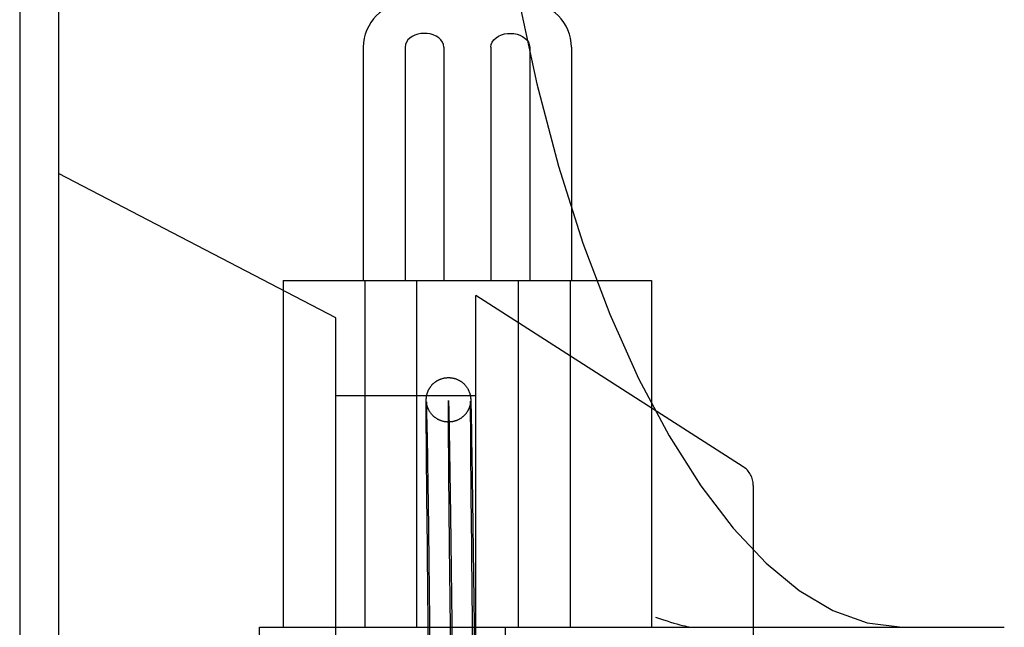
# Model space of a CAD drawing. Header units: inches. Extents: x 0 to 215, y 0 to 139.
# Tile 103 of 115: x 127.994 to 128.437, y 52.049 to 52.323. Entities that reach past the tile are written whole.
import ezdxf

# ---------------------------------------------------------------- set-up
doc = ezdxf.new("R2010")
doc.units = ezdxf.units.IN
doc.header["$LTSCALE"] = 11.804375
doc.header["$MEASUREMENT"] = 0
doc.linetypes.add('HIDDEN', pattern=[0.2, 0.1, -0.1])
doc.layers.add('DEFAULT_2', color=8, linetype='HIDDEN')

msp = doc.modelspace()

# ---------------------------------------------------------------- linework, layer by layer
at = {"layer": 'DEFAULT_2', "color": 8, "linetype": 'HIDDEN'}
for p, q in [((128.011018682, 54.8289551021), (128.011018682, 49.3284511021)), ((127.993518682, 52.3467792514), (127.993518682, 51.3767792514)), ((128.148330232, 52.31052925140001), (128.148330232, 52.2055292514)), ((128.1671228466, 52.31052925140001), (128.1671228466, 52.2055292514)), ((128.1845868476, 52.31052925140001), (128.1845868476, 52.2055292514)), ((128.2058236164, 52.31052925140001), (128.2058236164, 52.2055292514)), ((128.2232876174, 52.31052925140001), (128.2232876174, 52.2055292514)), ((128.242080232, 52.31052925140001), (128.242080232, 52.2055292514)), ((128.136018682, 52.1886561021), (128.011018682, 52.2536561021)), ((128.112205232, 52.2055292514), (128.112205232, 52.0492792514)), ((128.1122175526, 52.2055292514), (128.2781929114, 52.2055292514)), ((128.1489704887, 52.2055292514), (128.1489704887, 52.0492792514)), ((128.1722636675, 52.2055292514), (128.1722636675, 52.0492792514)), ((128.2181467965, 52.2055292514), (128.2181467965, 52.0492792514)), ((128.2414399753, 52.2055292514), (128.2414399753, 52.0492792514)), ((128.278205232, 52.2055292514), (128.278205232, 52.0492792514)), ((128.199018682, 51.9586561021), (128.199018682, 52.1986561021)), ((128.3194092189, 52.1216061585), (128.199018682, 52.1986561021)), ((128.136018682, 51.9686561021), (128.136018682, 52.1886561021)), ((128.136018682, 52.1536561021), (128.199018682, 52.1536561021)), ((128.1766806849, 52.1516668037), (128.1766853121, 52.1518173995)), ((128.1766853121, 52.1518173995), (128.1766887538, 52.1519115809)), ((128.1766887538, 52.1519115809), (128.176692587, 52.1520032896)), ((128.176692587, 52.1520032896), (128.1766969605, 52.1520950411)), ((128.1766969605, 52.1520950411), (128.1767020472, 52.1521888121)), ((128.1767020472, 52.1521888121), (128.1767079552, 52.1522847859)), ((128.1767079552, 52.1522847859), (128.1767146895, 52.1523816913)), ((128.1966411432, 52.1528341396), (128.1966517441, 52.15274008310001)), ((128.1966517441, 52.15274008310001), (128.1966610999, 52.152650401)), ((128.1966610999, 52.152650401), (128.1966695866, 52.1525624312)), ((128.1966695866, 52.1525624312), (128.1966773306, 52.1524754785)), ((128.1966773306, 52.1524754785), (128.196684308, 52.1523905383)), ((128.196684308, 52.1523905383), (128.1966907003, 52.15230617)), ((128.1966907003, 52.15230617), (128.1966966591, 52.1522208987)), ((128.1966966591, 52.1522208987), (128.1967023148, 52.1521331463)), ((128.1967023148, 52.1521331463), (128.196707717, 52.1520423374)), ((128.196707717, 52.1520423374), (128.1967154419, 52.1518992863)), ((128.1967154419, 52.1518992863), (128.1967230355, 52.1517422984)), ((128.1967230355, 52.1517422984), (128.1967337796, 52.151491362)), ((128.1766577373, 52.1493892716), (128.1766622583, 52.1503778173)), ((128.1766580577, 52.1467239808), (128.1766577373, 52.1493892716)), ((128.1766622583, 52.1503778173), (128.1766679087, 52.1509792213)), ((128.1766679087, 52.1509792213), (128.1766726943, 52.1513040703)), ((128.1766726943, 52.1513040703), (128.1766765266, 52.1514986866)), ((128.1766765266, 52.1514986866), (128.1766806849, 52.1516668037)), ((128.1767419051, 52.1508763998), (128.176741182, 52.15088717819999)), ((128.1767412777, 52.1508830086), (128.1767438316, 52.1508304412)), ((128.1767440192, 52.1508468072), (128.1767428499, 52.15086287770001)), ((128.1767438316, 52.1508304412), (128.1767479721, 52.1507357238)), ((128.1767479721, 52.1507357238), (128.1767563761, 52.1505181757)), ((128.1767562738, 52.150702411), (128.1767511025, 52.1507593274)), ((128.1767626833, 52.1506372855), (128.1767562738, 52.150702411)), ((128.1767563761, 52.1505181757), (128.176768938, 52.1501458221)), ((128.1767704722, 52.1505641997), (128.1767626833, 52.1506372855)), ((128.176768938, 52.1501458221), (128.1767922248, 52.1493450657)), ((128.1767793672, 52.1504869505), (128.1767704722, 52.1505641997)), ((128.1767891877, 52.1504076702), (128.1767793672, 52.1504869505)), ((128.1767922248, 52.1493450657), (128.1768473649, 52.1470596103)), ((128.1966396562, 52.1506726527), (128.1966312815, 52.1505931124)), ((128.1966471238, 52.1507498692), (128.1966396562, 52.1506726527)), ((128.1966537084, 52.1508244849), (128.1966471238, 52.1507498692)), ((128.1966593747, 52.1508953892), (128.1966537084, 52.1508244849)), ((128.1966571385, 52.1491060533), (128.1966618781, 52.1502533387)), ((128.1966585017, 52.1465413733), (128.1966571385, 52.1491060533)), ((128.196664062, 52.1509606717), (128.1966593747, 52.1508953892)), ((128.1966618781, 52.1502533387), (128.1966657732, 52.1506812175)), ((128.1966677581, 52.1510184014), (128.196664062, 52.1509606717)), ((128.1966657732, 52.1506812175), (128.1966692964, 52.1509345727)), ((128.1966704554, 52.1510659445), (128.1966677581, 52.1510184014)), ((128.1966692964, 52.1509345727), (128.1966714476, 52.1510478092)), ((128.1966722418, 52.151101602), (128.1966714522, 52.1510852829)), ((128.1966732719, 52.151124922), (128.1966728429, 52.1511148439)), ((128.1966736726, 52.1511351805), (128.1966735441, 52.1511317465)), ((128.1967337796, 52.151491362), (128.1967462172, 52.1511596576)), ((128.1967462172, 52.1511596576), (128.1967659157, 52.1505524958)), ((128.1967659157, 52.1505524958), (128.1967998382, 52.1493150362)), ((128.1967998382, 52.1493150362), (128.1968716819, 52.1461346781)), ((128.1766985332, 52.1380892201), (128.1766580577, 52.1467239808)), ((128.1768473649, 52.1470596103), (128.1770019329, 52.13902497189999)), ((128.1868502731, 52.14703689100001), (128.187171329, 52.1287844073)), ((128.1967076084, 52.1367576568), (128.1966585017, 52.1465413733)), ((128.1968716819, 52.1461346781), (128.1970612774, 52.1357132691)), ((128.1770019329, 52.13902497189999), (128.1770662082, 52.1352504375)), ((128.1767203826, 52.13482514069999), (128.1766985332, 52.1380892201)), ((128.1767355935, 52.132717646), (128.1767203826, 52.13482514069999)), ((128.1770662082, 52.1352504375), (128.1771115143, 52.132480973)), ((128.1967261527, 52.1340848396), (128.1967076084, 52.1367576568)), ((128.1967418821, 52.1319501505), (128.1967261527, 52.1340848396)), ((128.1970612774, 52.1357132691), (128.1970953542, 52.1336409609)), ((128.176752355, 52.1305016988), (128.1767355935, 52.132717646)), ((128.1767643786, 52.12896567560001), (128.176752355, 52.1305016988)), ((128.1771115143, 52.132480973), (128.1771348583, 52.13102300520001)), ((128.1771348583, 52.13102300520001), (128.1771706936, 52.1287472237)), ((128.1967532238, 52.1304667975), (128.1967418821, 52.1319501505)), ((128.1967715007, 52.1281539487), (128.1967532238, 52.1304667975)), ((128.1970953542, 52.1336409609), (128.1971304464, 52.1314593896)), ((128.1971304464, 52.1314593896), (128.1971665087, 52.1291714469)), ((128.1767836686, 52.1265759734), (128.1767643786, 52.12896567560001)), ((128.1767973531, 52.1249271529), (128.1767836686, 52.1265759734)), ((128.1771706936, 52.1287472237), (128.177195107, 52.1271722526)), ((128.177195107, 52.1271722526), (128.17721992, 52.12555225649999)), ((128.17721992, 52.12555225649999), (128.177245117, 52.1238882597)), ((128.187171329, 52.1287844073), (128.18758757, 52.09976074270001)), ((128.1967845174, 52.126554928), (128.1967715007, 52.1281539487)), ((128.19679819, 52.124911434), (128.1967845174, 52.126554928)), ((128.1971665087, 52.1291714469), (128.1971910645, 52.127588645)), ((128.1971910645, 52.127588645), (128.1972160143, 52.12596097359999)), ((128.1972160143, 52.12596097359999), (128.1972413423, 52.1242894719)), ((128.1768116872, 52.1232349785), (128.1767973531, 52.1249271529)), ((128.177245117, 52.1238882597), (128.177270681, 52.1221813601)), ((128.1968125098, 52.1232245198), (128.19679819, 52.124911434)), ((128.1968274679, 52.1214952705), (128.1968125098, 52.1232245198)), ((128.1972413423, 52.1242894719), (128.1972670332, 52.1225751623)), ((128.1768503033, 52.1188219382), (128.1768343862, 52.1206177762)), ((128.1768668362, 52.1169866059), (128.1768503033, 52.1188219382)), ((128.1773096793, 52.1195429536), (128.1773360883, 52.11773364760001)), ((128.1871746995, 52.0861733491), (128.1868525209, 52.1186188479)), ((128.1968675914, 52.1169943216), (128.1968510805, 52.1188244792)), ((128.1973062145, 52.1199258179), (128.1973327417, 52.1181092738)), ((128.1774170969, 52.1120767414), (128.1774446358, 52.1101188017)), ((128.1969114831, 52.1122538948), (128.196893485, 52.1141776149)), ((128.324018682, 52.1131834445), (128.324018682, 52.0441287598)), ((128.1769389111, 52.1092736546), (128.1769200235, 52.1112552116)), ((128.1775004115, 52.1061019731), (128.1795892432, 51.9423563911)), ((128.1974977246, 52.1064347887), (128.1995876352, 51.9426099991)), ((128.1774020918, 52.0656144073), (128.1770306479, 52.09996105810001)), ((128.18758757, 52.09976074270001), (128.1895884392, 51.9424831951)), ((128.197401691, 52.0657639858), (128.1970311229, 52.1000149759)), ((128.1875915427, 52.0495355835), (128.1871746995, 52.0861733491)), ((128.1796503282, 51.8866408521), (128.1774020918, 52.0656144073)), ((128.1996487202, 51.88689446), (128.197401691, 52.0657639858)), ((128.1015373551, 51.6742792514), (128.1015373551, 52.0492792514)), ((128.1015484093, 52.0492792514), (128.437098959, 52.0492792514)), ((128.1896495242, 51.886767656), (128.1875915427, 52.0495355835)), ((128.2123507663, 51.6742792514), (128.2123507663, 52.0492792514))]:
    msp.add_line(p, q, dxfattribs=at)
for points in [[(128.198055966, 52.5492792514), (128.1988700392, 52.5046099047), (128.2013028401, 52.46032430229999), (128.2053305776, 52.4167621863), (128.2109106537, 52.3742970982), (128.2179843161, 52.3332779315), (128.2264731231, 52.2940525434), (128.2362821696, 52.25694220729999), (128.2472943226, 52.2222600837), (128.2593734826, 52.1902883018), (128.272365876, 52.1612717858), (128.2860838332, 52.1354439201), (128.3003664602, 52.1129125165), (128.3149562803, 52.0938630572), (128.3298181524, 52.0781526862), (128.3447347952, 52.06587016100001), (128.359848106, 52.0568612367), (128.3753623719, 52.0512079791), (128.3910353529, 52.0492792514)], [(128.1845868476, 52.31052925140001), (128.1844207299, 52.3117245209), (128.183979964, 52.31283131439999), (128.1832404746, 52.3138674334), (128.1822744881, 52.3147794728), (128.1811332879, 52.3155167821), (128.1798556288, 52.31608889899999), (128.1784841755, 52.3164872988), (128.1770584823, 52.3167155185), (128.1756234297, 52.3167719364), (128.1742057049, 52.3166635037), (128.1728390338, 52.316395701), (128.1715471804, 52.3159713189), (128.1703526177, 52.3153923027), (128.1692929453, 52.3146666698), (128.168399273, 52.3137945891), (128.167713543, 52.3128015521), (128.1672946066, 52.3117162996), (128.1671228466, 52.31052925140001)], [(128.2058236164, 52.31052925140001), (128.2059897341, 52.3117245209), (128.2064304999, 52.31283131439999), (128.2071699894, 52.3138674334), (128.2081359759, 52.3147794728), (128.2092771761, 52.3155167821), (128.2105548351, 52.31608889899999), (128.2119262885, 52.3164872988), (128.2133519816, 52.3167155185), (128.2147870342, 52.3167719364), (128.2162047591, 52.3166635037), (128.2175714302, 52.316395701), (128.2188632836, 52.3159713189), (128.2200578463, 52.3153923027), (128.2211175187, 52.3146666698), (128.222011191, 52.3137945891), (128.222696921, 52.3128015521), (128.2231158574, 52.3117162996), (128.2232876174, 52.31052925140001)], [(128.1767146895, 52.1523816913), (128.176722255, 52.1524788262), (128.1767263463, 52.1525273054), (128.1767306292, 52.152575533), (128.1767351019, 52.1526234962), (128.1767397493, 52.1526710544), (128.1767445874, 52.1527183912), (128.1767496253, 52.15276560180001), (128.1767548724, 52.1528127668), (128.1767603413, 52.1528599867), (128.1767660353, 52.1529072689), (128.1767719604, 52.1529546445), (128.1767781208, 52.1530021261), (128.1767845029, 52.1530495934), (128.1767911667, 52.1530974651), (128.1767981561, 52.1531459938), (128.1768055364, 52.15319554), (128.1768134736, 52.1532470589), (128.1768217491, 52.1532990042), (128.1768299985, 52.1533491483), (128.1768387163, 52.15340051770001), (128.1768484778, 52.1534562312), (128.1768588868, 52.15351372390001), (128.1768696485, 52.1535712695), (128.1768808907, 52.1536295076), (128.1768924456, 52.1536875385), (128.1769049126, 52.1537482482), (128.1769191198, 52.1538152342), (128.1769345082, 52.1538853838), (128.1769508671, 52.1539574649), (128.1769677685, 52.1540294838), (128.1769840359, 52.1540966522), (128.1770013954, 52.1541661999), (128.1770213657, 52.1542437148), (128.177044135, 52.1543291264), (128.1770711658, 52.15442680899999), (128.177100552, 52.1545288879), (128.1771297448, 52.1546264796), (128.1771610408, 52.1547272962), (128.177196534, 52.15483733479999), (128.1772352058, 52.15495254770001), (128.1772761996, 52.1550698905), (128.1773207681, 52.1551924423), (128.1773699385, 52.15532219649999), (128.1774240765, 52.15545912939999), (128.1774848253, 52.15560616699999), (128.1775496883, 52.1557562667), (128.1776149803, 52.1559009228), (128.1776842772, 52.15604810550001), (128.1777621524, 52.15620649), (128.1778434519, 52.1563647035), (128.1779210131, 52.15650949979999), (128.1780028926, 52.156656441), (128.1780983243, 52.1568207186), (128.1782000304, 52.1569882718), (128.1783015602, 52.1571484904), (128.1784068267, 52.1573078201), (128.1785187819, 52.1574703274), (128.1786348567, 52.15763187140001), (128.1787523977, 52.1577888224), (128.1788736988, 52.1579443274), (128.179001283, 52.1581013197), (128.1791325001, 52.1582562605), (128.1792641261, 52.1584054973), (128.1793995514, 52.158553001), (128.1795424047, 52.1587023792), (128.1796897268, 52.1588501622), (128.1798399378, 52.15899468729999), (128.1799917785, 52.1591348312), (128.1801415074, 52.1592674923), (128.1802944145, 52.15939759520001), (128.1804567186, 52.1595300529), (128.1806232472, 52.1596602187), (128.1807898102, 52.1597848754), (128.1809586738, 52.1599058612), (128.1811308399, 52.1600238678), (128.1813061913, 52.16013874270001), (128.1814850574, 52.16025061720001), (128.1816671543, 52.1603592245), (128.1818532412, 52.16046490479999), (128.1820404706, 52.1605660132), (128.1822241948, 52.16066030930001), (128.1824100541, 52.16075089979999), (128.1826035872, 52.16084025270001), (128.182801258, 52.1609264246), (128.1830017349, 52.1610087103), (128.1832036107, 52.1610865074), (128.1834037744, 52.1611587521), (128.1836057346, 52.16122682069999), (128.1838130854, 52.1612917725), (128.1840228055, 52.1613524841), (128.1842324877, 52.1614082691), (128.1844436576, 52.16145956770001), (128.1846574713, 52.1615065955), (128.184872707, 52.1615490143), (128.1850884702, 52.1615866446), (128.1853048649, 52.1616195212), (128.1855214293, 52.1616475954), (128.1857389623, 52.1616709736), (128.1859584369, 52.1616896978), (128.1861788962, 52.1617036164), (128.1863995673, 52.1617126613), (128.1865810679, 52.16171644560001)], [(128.1865810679, 52.16171644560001), (128.1866208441, 52.1617168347), (128.1868429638, 52.1617160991), (128.1870656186, 52.16171040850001), (128.1872888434, 52.1616997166), (128.1875118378, 52.1616840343), (128.187733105, 52.1616635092), (128.1879547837, 52.1616379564), (128.1881795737, 52.1616069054), (128.1884042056, 52.1615706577), (128.1886259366, 52.1615297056), (128.188846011, 52.16148391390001), (128.1890645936, 52.1614332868), (128.1892821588, 52.1613777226), (128.1894992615, 52.161317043), (128.1897157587, 52.1612512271), (128.1899313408, 52.1611803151), (128.1901470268, 52.1611038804), (128.1903652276, 52.16102083), (128.1905812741, 52.1609327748), (128.1907891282, 52.1608424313), (128.1909959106, 52.1607469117), (128.191208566, 52.16064261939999), (128.1914206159, 52.1605322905), (128.1916282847, 52.1604178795), (128.1918311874, 52.1602997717), (128.1920261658, 52.16018014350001), (128.1922181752, 52.160056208), (128.1924122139, 52.15992450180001), (128.192603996, 52.1597876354), (128.1927892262, 52.15964880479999), (128.1929736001, 52.1595037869), (128.1931617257, 52.1593483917), (128.1933511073, 52.15918391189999), (128.1935440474, 52.1590074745), (128.1937307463, 52.15882760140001), (128.1939006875, 52.1586554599), (128.1940619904, 52.1584840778), (128.1942178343, 52.1583105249), (128.1943707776, 52.15813196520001), (128.1945250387, 52.15794288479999), (128.1946770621, 52.1577468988), (128.1948266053, 52.15754382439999), (128.1949687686, 52.157340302), (128.1950946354, 52.1571506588), (128.1952189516, 52.1569536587), (128.1953586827, 52.1567193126), (128.1954907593, 52.1564834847), (128.195597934, 52.1562803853), (128.1956920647, 52.1560920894), (128.1957770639, 52.1559130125), (128.1958559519, 52.15573809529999), (128.1959329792, 52.1555580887), (128.1960056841, 52.1553786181), (128.1960744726, 52.1551989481), (128.1961358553, 52.1550292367), (128.1961866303, 52.1548811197), (128.1962293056, 52.1547504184), (128.1962632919, 52.1546417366), (128.1962939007, 52.1545399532), (128.1963267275, 52.154426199), (128.1963573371, 52.1543153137), (128.1963827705, 52.1542191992), (128.1964058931, 52.1541283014), (128.1964288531, 52.1540343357), (128.1964497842, 52.1539450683), (128.1964673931, 52.1538669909), (128.1964828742, 52.1537958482), (128.1964964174, 52.15373149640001), (128.1965093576, 52.1536679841), (128.1965234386, 52.1535963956), (128.1965369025, 52.1535252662), (128.1965485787, 52.153461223), (128.196559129, 52.1534012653), (128.1965686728, 52.1533451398), (128.1965775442, 52.15329119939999), (128.1965860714, 52.1532375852), (128.1965942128, 52.1531846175), (128.1966020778, 52.1531316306), (128.1966095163, 52.1530797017), (128.1966163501, 52.153030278), (128.1966228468, 52.1529816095), (128.1966292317, 52.15293201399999), (128.1966353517, 52.1528826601), (128.1966411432, 52.1528341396)], [(128.1767406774, 52.1508950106), (128.176740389, 52.1508996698), (128.1767404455, 52.1508986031)], [(128.1767511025, 52.1507593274), (128.1767470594, 52.1508075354), (128.1767454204, 52.1508283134)], [(128.1868164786, 52.1417178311), (128.1866997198, 52.14171713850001), (128.1864787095, 52.1417195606), (128.1862574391, 52.14172688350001), (128.1860360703, 52.1417391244), (128.1858152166, 52.14175625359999), (128.1855937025, 52.1417783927), (128.1853696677, 52.1418058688), (128.1851458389, 52.141838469), (128.1849251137, 52.1418757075), (128.1847050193, 52.1419179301), (128.1844837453, 52.14196557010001), (128.1842623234, 52.1420185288), (128.1840402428, 52.1420770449), (128.183820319, 52.14214041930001), (128.1836064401, 52.1422073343), (128.1833945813, 52.1422788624), (128.1831812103, 52.142356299), (128.1829690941, 52.1424387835), (128.1827609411, 52.1425252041), (128.1825531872, 52.1426170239), (128.1823415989, 52.1427164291), (128.1821314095, 52.1428212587), (128.1819273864, 52.1429290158), (128.1817259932, 52.1430414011), (128.1815251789, 52.143159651), (128.1813257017, 52.1432834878), (128.1811263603, 52.1434138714), (128.1809310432, 52.14354835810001), (128.1807449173, 52.1436830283), (128.1805619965, 52.1438218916), (128.180377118, 52.1439691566), (128.1801942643, 52.1441220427), (128.180015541, 52.14427885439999), (128.1798407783, 52.1444397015), (128.1796722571, 52.144602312), (128.1795045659, 52.1447719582), (128.1793291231, 52.1449584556), (128.179159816, 52.1451478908), (128.179011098, 52.1453226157), (128.1788676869, 52.1454991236), (128.1787180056, 52.1456925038), (128.1785702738, 52.14589343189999), (128.1784270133, 52.1460988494), (128.1782917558, 52.1463034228), (128.178172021, 52.1464941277), (128.1780555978, 52.1466892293), (128.1779291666, 52.1469132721), (128.1778097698, 52.1471381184), (128.1777087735, 52.1473398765), (128.1776208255, 52.14752546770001), (128.177547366, 52.147688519), (128.1774798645, 52.1478456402), (128.1774098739, 52.148016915), (128.1773436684, 52.1481878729), (128.1772837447, 52.1483512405), (128.1772304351, 52.1485045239), (128.1771847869, 52.1486426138), (128.1771459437, 52.14876579), (128.177115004, 52.1488681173), (128.177087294, 52.1489633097), (128.1770582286, 52.1490671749), (128.177031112, 52.149168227), (128.1770079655, 52.1492580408), (128.1769868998, 52.14934296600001), (128.1769665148, 52.1494283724), (128.1769480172, 52.1495089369), (128.1769323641, 52.1495796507), (128.1769184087, 52.1496448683), (128.1769055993, 52.1497067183), (128.1768935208, 52.14976695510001), (128.1768813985, 52.1498294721), (128.176870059, 52.1498900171), (128.1768601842, 52.1499445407), (128.1768511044, 52.1499963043), (128.176842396, 52.1500475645), (128.1768342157, 52.1500973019), (128.1768265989, 52.1501451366), (128.1768194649, 52.1501914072), (128.1768127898, 52.1502361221), (128.1768064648, 52.1502798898), (128.1768003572, 52.1503235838), (128.1767945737, 52.1503663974), (128.1767891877, 52.1504076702)], [(128.1868525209, 52.1186188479), (128.1866792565, 52.1414088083), (128.186656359, 52.1482446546), (128.1866784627, 52.1514447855), (128.186743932, 52.1510370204), (128.1868502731, 52.14703689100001)], [(128.1966312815, 52.1505931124), (128.1966219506, 52.15051127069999), (128.1966168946, 52.1504693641), (128.1966115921, 52.1504269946), (128.1966060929, 52.150384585), (128.1966003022, 52.1503414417), (128.1965940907, 52.1502967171), (128.1965875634, 52.1502512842), (128.1965808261, 52.1502059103), (128.196573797, 52.150160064), (128.1965664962, 52.1501139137), (128.1965586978, 52.1500661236), (128.196550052, 52.1500147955), (128.19654083, 52.1499617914), (128.1965312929, 52.14990869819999), (128.1965212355, 52.14985443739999), (128.1965105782, 52.14979870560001), (128.1964991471, 52.1497407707), (128.1964866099, 52.14967922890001), (128.1964732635, 52.1496158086), (128.1964596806, 52.1495532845), (128.1964448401, 52.1494870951), (128.1964273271, 52.1494115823), (128.1964084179, 52.14933290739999), (128.1963897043, 52.1492576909), (128.1963694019, 52.14917878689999), (128.1963454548, 52.1490889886), (128.1963195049, 52.1489952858), (128.1962935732, 52.1489050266), (128.1962651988, 52.1488097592), (128.1962315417, 52.148701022), (128.196194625, 52.1485865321), (128.1961566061, 52.1484733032), (128.1961151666, 52.1483547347), (128.1960674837, 52.1482239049), (128.1960161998, 52.1480891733), (128.1959645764, 52.14795914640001), (128.1959093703, 52.14782567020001), (128.1958477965, 52.1476829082), (128.1957803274, 52.1475331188), (128.1957060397, 52.1473753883), (128.1956262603, 52.1472135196), (128.1955423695, 52.1470508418), (128.1954542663, 52.1468874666), (128.1953625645, 52.1467247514), (128.1952668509, 52.1465621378), (128.195167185, 52.1463999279), (128.1950626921, 52.1462369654), (128.1949513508, 52.1460706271), (128.1948362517, 52.1459059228), (128.1947215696, 52.1457485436), (128.1946034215, 52.1455928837), (128.1944777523, 52.1454339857), (128.194347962, 52.14527656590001), (128.1942170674, 52.1451242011), (128.194083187, 52.1449745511), (128.1939449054, 52.1448261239), (128.1938034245, 52.1446803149), (128.1936603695, 52.1445387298), (128.1935133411, 52.1443989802), (128.1933593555, 52.14425853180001), (128.1932011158, 52.1441201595), (128.1930399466, 52.1439850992), (128.1928776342, 52.1438547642), (128.1927185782, 52.14373230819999), (128.1925568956, 52.1436129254), (128.1923863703, 52.1434923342), (128.1922111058, 52.1433738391), (128.1920330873, 52.1432588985), (128.191853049, 52.14314798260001), (128.1916736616, 52.14304259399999), (128.1914914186, 52.1429405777), (128.1913022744, 52.1428398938), (128.1911099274, 52.1427427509), (128.1909177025, 52.1426507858), (128.1907231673, 52.1425627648), (128.190524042, 52.1424777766), (128.1903229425, 52.1423970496), (128.1901224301, 52.1423215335), (128.1899206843, 52.14225044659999), (128.1897166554, 52.1421834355), (128.1895104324, 52.1421205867), (128.1893015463, 52.142061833), (128.1890905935, 52.1420074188), (128.1888779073, 52.14195748), (128.1886638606, 52.1419121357), (128.1884490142, 52.1418715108), (128.1882331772, 52.14183556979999), (128.1880163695, 52.1418043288), (128.1877985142, 52.1417777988), (128.1875792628, 52.1417559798), (128.1873594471, 52.1417389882), (128.1871400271, 52.1417268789), (128.1869202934, 52.14171959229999), (128.1868164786, 52.1417178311)], [(128.1966714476, 52.1510478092), (128.196672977, 52.151111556), (128.1966733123, 52.1511234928)], [(128.1768343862, 52.1206177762), (128.176819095, 52.1223729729), (128.1768116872, 52.1232349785)], [(128.177270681, 52.1221813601), (128.1772965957, 52.120432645), (128.1773096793, 52.1195429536)], [(128.1968510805, 52.1188244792), (128.1968351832, 52.1206151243), (128.1968274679, 52.1214952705)], [(128.1972670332, 52.1225751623), (128.1972930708, 52.1208191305), (128.1973062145, 52.1199258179)], [(128.1768927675, 52.11416203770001), (128.1768753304, 52.11605447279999), (128.1768668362, 52.1169866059)], [(128.1773360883, 52.11773364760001), (128.1773628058, 52.1158853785), (128.1773762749, 52.1149470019)], [(128.196893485, 52.1141776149), (128.1968760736, 52.1160648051), (128.1968675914, 52.1169943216)], [(128.1973327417, 52.1181092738), (128.1973595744, 52.116253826), (128.1973731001, 52.1153118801)], [(128.1769200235, 52.1112552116), (128.1769017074, 52.1132020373), (128.1768927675, 52.11416203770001)], [(128.1773762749, 52.1149470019), (128.1774034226, 52.1130425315), (128.1774170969, 52.1120767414)], [(128.1969395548, 52.1093025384), (128.1969206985, 52.1112787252), (128.1969114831, 52.1122538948)], [(128.1973731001, 52.1153118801), (128.1974003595, 52.11340027), (128.197414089, 52.1124309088)], [(128.197414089, 52.1124309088), (128.1974417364, 52.1104658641), (128.1974556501, 52.1094704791)], [(128.1769682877, 52.10623896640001), (128.1769485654, 52.1082702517), (128.1769389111, 52.1092736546)], [(128.1774446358, 52.1101188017), (128.1774724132, 52.10812679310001), (128.1774863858, 52.1071184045), (128.1775004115, 52.1061019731)], [(128.1969688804, 52.10627601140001), (128.1969491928, 52.1083018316), (128.1969395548, 52.1093025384)], [(128.1974556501, 52.1094704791), (128.1974836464, 52.1074547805), (128.1974977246, 52.1064347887)], [(128.1770306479, 52.09996105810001), (128.1769783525, 52.1052114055), (128.1769682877, 52.10623896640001)], [(128.1970311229, 52.1000149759), (128.1969789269, 52.1052512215), (128.1969688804, 52.10627601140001)], [(128.279911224, 52.0539032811), (128.2817601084, 52.05325635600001), (128.2835156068, 52.05265915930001), (128.2851777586, 52.0521113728), (128.2867455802, 52.05161298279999), (128.2882182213, 52.0511638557), (128.2895953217, 52.0507636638), (128.2908764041, 52.0504120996), (128.2920609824, 52.050108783), (128.2931486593, 52.0498533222), (128.2941387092, 52.0496453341), (128.2950305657, 52.04948439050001), (128.2958233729, 52.0493700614), (128.2965160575, 52.04930186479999), (128.2971087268, 52.0492792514)], [(128.2859968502, 52.0492792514), (128.2866734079, 52.0492762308), (128.2873332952, 52.0492683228), (128.2879764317, 52.0492553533)]]:
    msp.add_lwpolyline(points, dxfattribs=at)
for centre, radius, start, end in [((128.168330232, 52.31052925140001), 0.02, 90, 180), ((128.222080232, 52.31052925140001), 0.02, 0, 90), ((128.314018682, 52.1131834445), 0.01, 0, 57.3807569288)]:
    msp.add_arc(centre, radius, start, end, dxfattribs=at)

doc.saveas('drawing.dxf')
